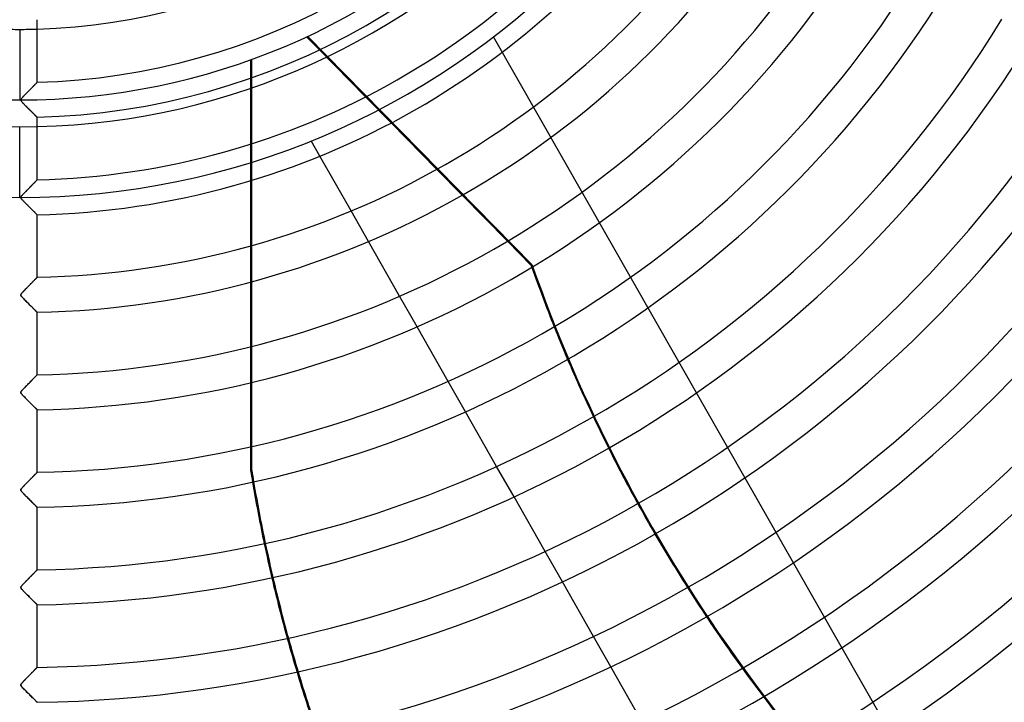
# Model space of a CAD drawing. Header units: millimetres. Extents: x -635 to 635, y -635 to 635.
# Tile 29 of 52: x 0 to 281, y -367 to -172. Entities that reach past the tile are written whole.
import ezdxf

# ---------------------------------------------------------------- set-up
doc = ezdxf.new("R2010")
doc.units = ezdxf.units.MM
doc.layers.add('HIDDEN', color=7, linetype='Continuous')
doc.layers.add('THICK', color=7, linetype='Continuous')

msp = doc.modelspace()

# ---------------------------------------------------------------- linework, layer by layer
at = {"layer": 'HIDDEN'}
for p, q in [((0, -174.62), (0, -194.78)), ((81.91, -176.71), (85.62, -180.48)), ((82.21, -176.57), (146.31, -241.77)), ((135.34, -176.73), (135.34, -176.73)), ((270.86, -414.31), (135.34, -176.73)), ((65.96, -183.27), (65.96, -188.56)), ((66.27, -188.45), (66.27, -183.15)), ((3.67, -191.08), (3.52, -191.24)), ((3.82, -190.93), (3.67, -191.08)), ((3.96, -190.78), (3.82, -190.93)), ((4.1, -190.64), (3.96, -190.78)), ((4.23, -190.51), (4.1, -190.64)), ((4.36, -190.38), (4.23, -190.51)), ((4.47, -190.26), (4.36, -190.38)), ((4.58, -190.16), (4.47, -190.26)), ((4.67, -190.06), (4.58, -190.16)), ((4.75, -189.97), (4.67, -190.06)), ((4.83, -189.9), (4.75, -189.97)), ((4.89, -189.83), (4.83, -189.9)), ((4.94, -189.78), (4.89, -189.83)), ((4.97, -189.75), (4.94, -189.78)), ((4.99, -189.73), (4.97, -189.75)), ((5, -189.72), (4.99, -189.73)), ((0.8, -194.04), (0.69, -194.16)), ((0.93, -193.9), (0.8, -194.04)), ((1.07, -193.75), (0.93, -193.9)), ((1.23, -193.59), (1.07, -193.75)), ((1.4, -193.41), (1.23, -193.59)), ((1.58, -193.22), (1.4, -193.41)), ((1.76, -193.03), (1.58, -193.22)), ((1.95, -192.84), (1.76, -193.03)), ((2.13, -192.65), (1.95, -192.84)), ((2.32, -192.47), (2.13, -192.65)), ((2.5, -192.28), (2.32, -192.47)), ((2.68, -192.1), (2.5, -192.28)), ((2.85, -191.92), (2.68, -192.1)), ((3.02, -191.74), (2.85, -191.92)), ((3.19, -191.57), (3.02, -191.74)), ((3.36, -191.4), (3.19, -191.57)), ((3.52, -191.24), (3.36, -191.4)), ((98.8, -193.89), (106.12, -201.33)), ((0.35, -194.61), (0.32, -194.7)), ((0.32, -194.7), (0.32, -194.78)), ((0.32, -194.78), (0.33, -194.87)), ((0.33, -194.87), (0.37, -194.96)), ((0.41, -194.51), (0.35, -194.61)), ((0.37, -194.96), (0.43, -195.06)), ((0.49, -194.4), (0.41, -194.51)), ((0.43, -195.06), (0.51, -195.17)), ((0.58, -194.28), (0.49, -194.4)), ((0.51, -195.17), (0.6, -195.28)), ((0.69, -194.16), (0.58, -194.28)), ((0.6, -195.28), (0.71, -195.41)), ((0.71, -195.41), (0.84, -195.55)), ((0.84, -195.55), (0.99, -195.71)), ((0.99, -195.71), (1.15, -195.88)), ((1.15, -195.88), (1.32, -196.05)), ((1.32, -196.05), (1.5, -196.24)), ((1.5, -196.24), (1.69, -196.43)), ((1.69, -196.43), (1.87, -196.61)), ((1.87, -196.61), (2.06, -196.8)), ((2.06, -196.8), (2.24, -196.98)), ((2.24, -196.98), (2.42, -197.16)), ((2.42, -197.16), (2.6, -197.34)), ((2.6, -197.34), (2.77, -197.51)), ((2.77, -197.51), (2.94, -197.68)), ((2.94, -197.68), (3.11, -197.85)), ((3.11, -197.85), (3.28, -198.01)), ((3.28, -198.01), (3.44, -198.17)), ((3.44, -198.17), (3.6, -198.32)), ((3.6, -198.32), (3.74, -198.47)), ((3.74, -198.47), (3.89, -198.61)), ((3.89, -198.61), (4.02, -198.74)), ((4.02, -198.74), (4.14, -198.86)), ((4.14, -198.86), (4.26, -198.98)), ((4.26, -198.98), (4.37, -199.09)), ((4.37, -199.09), (4.48, -199.19)), ((4.48, -199.19), (4.57, -199.28)), ((4.57, -199.28), (4.66, -199.36)), ((4.66, -199.36), (4.73, -199.44)), ((4.73, -199.44), (4.8, -199.51)), ((4.8, -199.51), (4.86, -199.57)), ((4.86, -199.57), (4.91, -199.61)), ((4.91, -199.61), (4.95, -199.65)), ((4.95, -199.65), (4.98, -199.68)), ((0, -222.6), (0, -202.45)), ((4.98, -199.68), (4.99, -199.7)), ((4.99, -199.7), (5, -199.7)), ((65.96, -207.37), (65.96, -217.82)), ((66.27, -217.73), (66.27, -207.27)), ((83.22, -206.46), (83.22, -206.46)), ((85.72, -210.83), (83.22, -206.46)), ((119.14, -214.58), (126.39, -221.95)), ((3.38, -219.21), (3.21, -219.38)), ((3.55, -219.04), (3.38, -219.21)), ((3.7, -218.88), (3.55, -219.04)), ((3.86, -218.72), (3.7, -218.88)), ((4, -218.57), (3.86, -218.72)), ((4.15, -218.43), (4, -218.57)), ((4.28, -218.29), (4.15, -218.43)), ((4.4, -218.16), (4.28, -218.29)), ((4.52, -218.04), (4.4, -218.16)), ((4.63, -217.94), (4.52, -218.04)), ((4.72, -217.84), (4.63, -217.94)), ((4.8, -217.75), (4.72, -217.84)), ((4.87, -217.68), (4.8, -217.75)), ((4.93, -217.63), (4.87, -217.68)), ((4.97, -217.59), (4.93, -217.63)), ((4.99, -217.56), (4.97, -217.59)), ((5, -217.55), (4.99, -217.56)), ((0.68, -222), (0.54, -222.16)), ((0.84, -221.82), (0.68, -222)), ((1.02, -221.63), (0.84, -221.82)), ((1.2, -221.44), (1.02, -221.63)), ((1.39, -221.24), (1.2, -221.44)), ((1.58, -221.05), (1.39, -221.24)), ((1.76, -220.86), (1.58, -221.05)), ((1.95, -220.66), (1.76, -220.86)), ((2.14, -220.47), (1.95, -220.66)), ((2.32, -220.28), (2.14, -220.47)), ((2.51, -220.1), (2.32, -220.28)), ((2.69, -219.91), (2.51, -220.1)), ((2.87, -219.73), (2.69, -219.91)), ((3.04, -219.55), (2.87, -219.73)), ((3.21, -219.38), (3.04, -219.55)), ((0.33, -222.51), (0.32, -222.6)), ((0.32, -222.6), (0.33, -222.69)), ((0.37, -222.42), (0.33, -222.51)), ((0.33, -222.69), (0.36, -222.78)), ((0.36, -222.78), (0.42, -222.88)), ((0.43, -222.3), (0.37, -222.42)), ((0.42, -222.88), (0.51, -223)), ((0.54, -222.16), (0.43, -222.3)), ((0.51, -223), (0.63, -223.14)), ((0.63, -223.14), (0.77, -223.3)), ((0.77, -223.3), (0.92, -223.47)), ((0.92, -223.47), (1.1, -223.65)), ((1.1, -223.65), (1.29, -223.85)), ((1.29, -223.85), (1.5, -224.07)), ((1.5, -224.07), (1.73, -224.3)), ((1.73, -224.3), (1.97, -224.54)), ((1.97, -224.54), (2.23, -224.79)), ((2.23, -224.79), (2.49, -225.05)), ((2.49, -225.05), (2.74, -225.31)), ((2.74, -225.31), (2.98, -225.55)), ((2.98, -225.55), (3.22, -225.78)), ((3.22, -225.78), (3.44, -226)), ((3.44, -226), (3.64, -226.2)), ((3.64, -226.2), (3.84, -226.39)), ((3.84, -226.39), (4.02, -226.57)), ((4.02, -226.57), (4.19, -226.74)), ((4.19, -226.74), (4.35, -226.9)), ((4.35, -226.9), (4.49, -227.04)), ((4.49, -227.04), (4.62, -227.16)), ((4.62, -227.16), (4.73, -227.27)), ((4.73, -227.27), (4.83, -227.37)), ((4.83, -227.37), (4.9, -227.44)), ((4.9, -227.44), (4.96, -227.49)), ((4.96, -227.49), (4.99, -227.52)), ((4.99, -227.52), (5, -227.54)), ((99.61, -235.19), (94.63, -226.46)), ((139.31, -235.09), (146.12, -242.01)), ((65.96, -236.41), (65.96, -246.75)), ((66.27, -246.67), (66.27, -236.32)), ((146.12, -242.01), (146.31, -241.77)), ((3.03, -247.39), (2.88, -247.55)), ((3.19, -247.23), (3.03, -247.39)), ((3.34, -247.08), (3.19, -247.23)), ((3.48, -246.93), (3.34, -247.08)), ((3.62, -246.79), (3.48, -246.93)), ((3.76, -246.65), (3.62, -246.79)), ((3.89, -246.52), (3.76, -246.65)), ((4.02, -246.39), (3.89, -246.52)), ((4.14, -246.26), (4.02, -246.39)), ((4.26, -246.14), (4.14, -246.26)), ((4.37, -246.03), (4.26, -246.14)), ((4.47, -245.93), (4.37, -246.03)), ((4.57, -245.83), (4.47, -245.93)), ((4.65, -245.74), (4.57, -245.83)), ((4.73, -245.66), (4.65, -245.74)), ((4.8, -245.59), (4.73, -245.66)), ((4.86, -245.53), (4.8, -245.59)), ((4.91, -245.48), (4.86, -245.53)), ((4.95, -245.44), (4.91, -245.48)), ((4.98, -245.41), (4.95, -245.44)), ((4.99, -245.39), (4.98, -245.41)), ((5, -245.38), (4.99, -245.39)), ((0.36, -250.25), (0.32, -250.36)), ((0.43, -250.13), (0.36, -250.25)), ((0.53, -250), (0.43, -250.13)), ((0.64, -249.87), (0.53, -250)), ((0.74, -249.75), (0.64, -249.87)), ((0.85, -249.64), (0.74, -249.75)), ((0.97, -249.51), (0.85, -249.64)), ((1.1, -249.37), (0.97, -249.51)), ((1.24, -249.22), (1.1, -249.37)), ((1.4, -249.06), (1.24, -249.22)), ((1.56, -248.89), (1.4, -249.06)), ((1.73, -248.72), (1.56, -248.89)), ((1.9, -248.55), (1.73, -248.72)), ((2.07, -248.37), (1.9, -248.55)), ((2.23, -248.2), (2.07, -248.37)), ((2.4, -248.04), (2.23, -248.2)), ((2.56, -247.87), (2.4, -248.04)), ((2.72, -247.71), (2.56, -247.87)), ((2.88, -247.55), (2.72, -247.71)), ((0.32, -250.36), (0.32, -250.46)), ((0.32, -250.46), (0.35, -250.56)), ((0.35, -250.56), (0.41, -250.68)), ((0.41, -250.68), (0.5, -250.81)), ((0.5, -250.81), (0.61, -250.95)), ((0.61, -250.95), (0.75, -251.1)), ((0.75, -251.1), (0.92, -251.28)), ((0.92, -251.28), (1.1, -251.48)), ((1.1, -251.48), (1.31, -251.69)), ((1.31, -251.69), (1.53, -251.92)), ((1.53, -251.92), (1.75, -252.14)), ((1.75, -252.14), (1.97, -252.36)), ((1.97, -252.36), (2.19, -252.58)), ((2.19, -252.58), (2.41, -252.8)), ((2.41, -252.8), (2.62, -253.01)), ((2.62, -253.01), (2.83, -253.22)), ((113.49, -259.51), (108.51, -250.79)), ((2.83, -253.22), (3.04, -253.43)), ((3.04, -253.43), (3.24, -253.63)), ((3.24, -253.63), (3.43, -253.82)), ((3.43, -253.82), (3.62, -254)), ((3.62, -254), (3.79, -254.18)), ((3.79, -254.18), (3.96, -254.34)), ((3.96, -254.34), (4.11, -254.49)), ((4.11, -254.49), (4.26, -254.63)), ((4.26, -254.63), (4.39, -254.77)), ((4.39, -254.77), (4.51, -254.88)), ((4.51, -254.88), (4.62, -254.99)), ((4.62, -254.99), (4.71, -255.09)), ((4.71, -255.09), (4.8, -255.17)), ((4.8, -255.17), (4.87, -255.24)), ((4.87, -255.24), (4.93, -255.29)), ((4.93, -255.29), (4.97, -255.33)), ((4.97, -255.33), (4.99, -255.36)), ((4.99, -255.36), (5, -255.37)), ((65.96, -265.18), (65.96, -275.45)), ((66.27, -275.38), (66.27, -265.1)), ((2.69, -275.57), (2.49, -275.77)), ((2.88, -275.38), (2.69, -275.57)), ((3.06, -275.19), (2.88, -275.38)), ((3.24, -275), (3.06, -275.19)), ((3.42, -274.82), (3.24, -275)), ((3.59, -274.65), (3.42, -274.82)), ((3.76, -274.48), (3.59, -274.65)), ((3.92, -274.31), (3.76, -274.48)), ((4.07, -274.16), (3.92, -274.31)), ((4.22, -274.01), (4.07, -274.16)), ((4.35, -273.87), (4.22, -274.01)), ((4.48, -273.74), (4.35, -273.87)), ((4.59, -273.63), (4.48, -273.74)), ((4.7, -273.52), (4.59, -273.63)), ((4.79, -273.43), (4.7, -273.52)), ((4.86, -273.36), (4.79, -273.43)), ((4.92, -273.29), (4.86, -273.36)), ((4.96, -273.25), (4.92, -273.29)), ((4.99, -273.22), (4.96, -273.25)), ((5, -273.21), (4.99, -273.22)), ((127.34, -283.81), (122.37, -275.09)), ((0.36, -278.07), (0.32, -278.18)), ((0.32, -278.18), (0.32, -278.28)), ((0.32, -278.28), (0.34, -278.38)), ((0.34, -278.38), (0.39, -278.48)), ((0.44, -277.95), (0.36, -278.07)), ((0.56, -277.79), (0.44, -277.95)), ((0.71, -277.61), (0.56, -277.79)), ((0.9, -277.41), (0.71, -277.61)), ((1.09, -277.2), (0.9, -277.41)), ((1.29, -276.99), (1.09, -277.2)), ((1.49, -276.79), (1.29, -276.99)), ((1.7, -276.58), (1.49, -276.79)), ((1.9, -276.37), (1.7, -276.58)), ((2.1, -276.17), (1.9, -276.37)), ((2.3, -275.97), (2.1, -276.17)), ((2.49, -275.77), (2.3, -275.97)), ((0.39, -278.48), (0.47, -278.6)), ((0.47, -278.6), (0.57, -278.72)), ((0.57, -278.72), (0.69, -278.86)), ((0.69, -278.86), (0.82, -279.01)), ((0.82, -279.01), (0.98, -279.17)), ((0.98, -279.17), (1.15, -279.35)), ((1.15, -279.35), (1.33, -279.54)), ((1.33, -279.54), (1.53, -279.74)), ((1.53, -279.74), (1.74, -279.95)), ((1.74, -279.95), (1.95, -280.17)), ((1.95, -280.17), (2.18, -280.4)), ((2.18, -280.4), (2.41, -280.63)), ((2.41, -280.63), (2.64, -280.86)), ((2.64, -280.86), (2.87, -281.08)), ((2.87, -281.08), (3.08, -281.3)), ((3.08, -281.3), (3.29, -281.5)), ((3.29, -281.5), (3.48, -281.7)), ((3.48, -281.7), (3.67, -281.88)), ((3.67, -281.88), (3.84, -282.06)), ((3.84, -282.06), (4.01, -282.22)), ((4.01, -282.22), (4.17, -282.37)), ((4.17, -282.37), (4.31, -282.52)), ((4.31, -282.52), (4.45, -282.65)), ((4.45, -282.65), (4.57, -282.77)), ((4.57, -282.77), (4.68, -282.88)), ((4.68, -282.88), (4.77, -282.97)), ((4.77, -282.97), (4.85, -283.05)), ((4.85, -283.05), (4.92, -283.11)), ((4.92, -283.11), (4.96, -283.16)), ((4.96, -283.16), (4.99, -283.19)), ((4.99, -283.19), (5, -283.2)), ((65.96, -293.77), (65.96, -300.51)), ((66.27, -300.51), (66.27, -293.7)), ((65.96, -300.51), (66.27, -300.51)), ((141.19, -308.08), (136.22, -299.37)), ((2.55, -303.53), (2.38, -303.71)), ((2.72, -303.36), (2.55, -303.53)), ((2.89, -303.18), (2.72, -303.36)), ((3.06, -303.01), (2.89, -303.18)), ((3.23, -302.85), (3.06, -303.01)), ((3.39, -302.69), (3.23, -302.85)), ((3.54, -302.53), (3.39, -302.69)), ((3.69, -302.37), (3.54, -302.53)), ((3.84, -302.22), (3.69, -302.37)), ((3.98, -302.08), (3.84, -302.22)), ((4.11, -301.94), (3.98, -302.08)), ((4.24, -301.81), (4.11, -301.94)), ((4.36, -301.69), (4.24, -301.81)), ((4.48, -301.58), (4.36, -301.69)), ((4.58, -301.47), (4.48, -301.58)), ((4.67, -301.38), (4.58, -301.47)), ((4.76, -301.29), (4.67, -301.38)), ((4.83, -301.22), (4.76, -301.29)), ((4.89, -301.16), (4.83, -301.22)), ((4.94, -301.11), (4.89, -301.16)), ((4.97, -301.07), (4.94, -301.11)), ((4.99, -301.05), (4.97, -301.07)), ((5, -301.04), (4.99, -301.05)), ((0.33, -306), (0.32, -306.08)), ((0.32, -306.08), (0.33, -306.16)), ((0.36, -305.91), (0.33, -306)), ((0.33, -306.16), (0.36, -306.24)), ((0.41, -305.81), (0.36, -305.91)), ((0.36, -306.24), (0.41, -306.34)), ((0.5, -305.69), (0.41, -305.81)), ((0.41, -306.34), (0.49, -306.45)), ((0.49, -306.45), (0.59, -306.57)), ((0.62, -305.54), (0.5, -305.69)), ((0.76, -305.38), (0.62, -305.54)), ((0.93, -305.2), (0.76, -305.38)), ((1.11, -305.01), (0.93, -305.2)), ((1.29, -304.82), (1.11, -305.01)), ((1.47, -304.63), (1.29, -304.82)), ((1.66, -304.45), (1.47, -304.63)), ((1.84, -304.26), (1.66, -304.45)), ((2.02, -304.08), (1.84, -304.26)), ((2.2, -303.89), (2.02, -304.08)), ((2.38, -303.71), (2.2, -303.89)), ((0.59, -306.57), (0.7, -306.69)), ((0.7, -306.69), (0.82, -306.83)), ((0.82, -306.83), (0.95, -306.97)), ((0.95, -306.97), (1.11, -307.14)), ((1.11, -307.14), (1.29, -307.32)), ((1.29, -307.32), (1.48, -307.52)), ((1.48, -307.52), (1.68, -307.73)), ((1.68, -307.73), (1.9, -307.94)), ((1.9, -307.94), (2.13, -308.17)), ((2.13, -308.17), (2.36, -308.41)), ((2.36, -308.41), (2.6, -308.65)), ((2.6, -308.65), (2.84, -308.89)), ((2.84, -308.89), (3.08, -309.12)), ((3.08, -309.12), (3.3, -309.34)), ((3.3, -309.34), (3.51, -309.55)), ((3.51, -309.55), (3.71, -309.75)), ((3.71, -309.75), (3.89, -309.93)), ((3.89, -309.93), (4.07, -310.1)), ((4.07, -310.1), (4.23, -310.26)), ((4.23, -310.26), (4.38, -310.41)), ((4.38, -310.41), (4.51, -310.55)), ((4.51, -310.55), (4.64, -310.67)), ((4.64, -310.67), (4.74, -310.77)), ((4.74, -310.77), (4.83, -310.86)), ((4.83, -310.86), (4.91, -310.93)), ((4.91, -310.93), (4.96, -310.98)), ((4.96, -310.98), (4.99, -311.01)), ((4.99, -311.01), (5, -311.02)), ((155.02, -332.34), (150.06, -323.64)), ((4.9, -328.97), (4.85, -329.02)), ((4.95, -328.93), (4.9, -328.97)), ((4.98, -328.9), (4.95, -328.93)), ((4.99, -328.88), (4.98, -328.9)), ((5, -328.87), (4.99, -328.88)), ((2.19, -331.72), (2.03, -331.89)), ((2.36, -331.56), (2.19, -331.72)), ((2.52, -331.39), (2.36, -331.56)), ((2.68, -331.23), (2.52, -331.39)), ((2.83, -331.07), (2.68, -331.23)), ((2.99, -330.91), (2.83, -331.07)), ((3.14, -330.76), (2.99, -330.91)), ((3.29, -330.61), (3.14, -330.76)), ((3.44, -330.46), (3.29, -330.61)), ((3.58, -330.32), (3.44, -330.46)), ((3.72, -330.18), (3.58, -330.32)), ((3.85, -330.04), (3.72, -330.18)), ((3.98, -329.91), (3.85, -330.04)), ((4.11, -329.78), (3.98, -329.91)), ((4.22, -329.66), (4.11, -329.78)), ((4.34, -329.55), (4.22, -329.66)), ((4.44, -329.44), (4.34, -329.55)), ((4.54, -329.34), (4.44, -329.44)), ((4.63, -329.25), (4.54, -329.34)), ((4.71, -329.16), (4.63, -329.25)), ((4.79, -329.09), (4.71, -329.16)), ((4.85, -329.02), (4.79, -329.09)), ((0.33, -333.82), (0.32, -333.89)), ((0.32, -333.89), (0.32, -333.97)), ((0.32, -333.97), (0.35, -334.05)), ((0.36, -333.74), (0.33, -333.82)), ((0.35, -334.05), (0.39, -334.14)), ((0.41, -333.64), (0.36, -333.74)), ((0.39, -334.14), (0.46, -334.24)), ((0.49, -333.53), (0.41, -333.64)), ((0.46, -334.24), (0.55, -334.35)), ((0.59, -333.4), (0.49, -333.53)), ((0.55, -334.35), (0.66, -334.48)), ((0.72, -333.25), (0.59, -333.4)), ((0.66, -334.48), (0.78, -334.62)), ((0.87, -333.09), (0.72, -333.25)), ((0.78, -334.62), (0.92, -334.76)), ((1.03, -332.92), (0.87, -333.09)), ((1.2, -332.74), (1.03, -332.92)), ((1.36, -332.57), (1.2, -332.74)), ((1.53, -332.4), (1.36, -332.57)), ((1.7, -332.23), (1.53, -332.4)), ((1.86, -332.06), (1.7, -332.23)), ((2.03, -331.89), (1.86, -332.06)), ((0.92, -334.76), (1.07, -334.92)), ((1.07, -334.92), (1.23, -335.09)), ((1.23, -335.09), (1.41, -335.27)), ((1.41, -335.27), (1.6, -335.47)), ((1.6, -335.47), (1.81, -335.68)), ((1.81, -335.68), (2.02, -335.89)), ((2.02, -335.89), (2.24, -336.11)), ((2.24, -336.11), (2.47, -336.34)), ((2.47, -336.34), (2.7, -336.57)), ((2.7, -336.57), (2.93, -336.8)), ((2.93, -336.8), (3.16, -337.02)), ((3.16, -337.02), (3.37, -337.24)), ((3.37, -337.24), (3.58, -337.45)), ((3.58, -337.45), (3.77, -337.64)), ((3.77, -337.64), (3.95, -337.82)), ((3.95, -337.82), (4.12, -337.98)), ((4.12, -337.98), (4.28, -338.14)), ((4.28, -338.14), (4.42, -338.28)), ((4.42, -338.28), (4.55, -338.41)), ((4.55, -338.41), (4.66, -338.52)), ((4.66, -338.52), (4.76, -338.62)), ((4.76, -338.62), (4.85, -338.7)), ((4.85, -338.7), (4.91, -338.77)), ((4.91, -338.77), (4.96, -338.81)), ((4.96, -338.81), (4.99, -338.84)), ((4.99, -338.84), (5, -338.85)), ((168.85, -356.58), (163.89, -347.89)), ((4.59, -357.12), (4.49, -357.21)), ((4.67, -357.04), (4.59, -357.12)), ((4.74, -356.96), (4.67, -357.04)), ((4.81, -356.89), (4.74, -356.96)), ((4.87, -356.83), (4.81, -356.89)), ((4.91, -356.79), (4.87, -356.83)), ((4.95, -356.75), (4.91, -356.79)), ((4.98, -356.72), (4.95, -356.75)), ((4.99, -356.71), (4.98, -356.72)), ((5, -356.7), (4.99, -356.71)), ((1.85, -359.9), (1.69, -360.06)), ((2.02, -359.73), (1.85, -359.9)), ((2.18, -359.56), (2.02, -359.73)), ((2.34, -359.4), (2.18, -359.56)), ((2.5, -359.24), (2.34, -359.4)), ((2.66, -359.08), (2.5, -359.24)), ((2.81, -358.92), (2.66, -359.08)), ((2.96, -358.77), (2.81, -358.92)), ((3.11, -358.61), (2.96, -358.77)), ((3.26, -358.46), (3.11, -358.61)), ((3.4, -358.32), (3.26, -358.46)), ((3.54, -358.18), (3.4, -358.32)), ((3.68, -358.04), (3.54, -358.18)), ((3.81, -357.91), (3.68, -358.04)), ((3.94, -357.78), (3.81, -357.91)), ((4.06, -357.65), (3.94, -357.78)), ((4.18, -357.53), (4.06, -357.65)), ((4.29, -357.42), (4.18, -357.53)), ((4.4, -357.31), (4.29, -357.42)), ((4.49, -357.21), (4.4, -357.31)), ((0.34, -361.59), (0.32, -361.67)), ((0.32, -361.67), (0.32, -361.75)), ((0.32, -361.75), (0.34, -361.84)), ((0.39, -361.49), (0.34, -361.59)), ((0.34, -361.84), (0.38, -361.93)), ((0.38, -361.93), (0.45, -362.04)), ((0.47, -361.37), (0.39, -361.49)), ((0.45, -362.04), (0.55, -362.17)), ((0.58, -361.24), (0.47, -361.37)), ((0.55, -362.17), (0.67, -362.32)), ((0.71, -361.09), (0.58, -361.24)), ((0.67, -362.32), (0.82, -362.48)), ((0.86, -360.92), (0.71, -361.09)), ((0.82, -362.48), (0.99, -362.66)), ((1.03, -360.75), (0.86, -360.92)), ((0.99, -362.66), (1.18, -362.86)), ((1.19, -360.58), (1.03, -360.75)), ((1.36, -360.4), (1.19, -360.58)), ((1.52, -360.23), (1.36, -360.4)), ((1.69, -360.06), (1.52, -360.23)), ((1.18, -362.86), (1.39, -363.07)), ((1.39, -363.07), (1.62, -363.31)), ((1.62, -363.31), (1.87, -363.56)), ((1.87, -363.56), (2.13, -363.82)), ((2.13, -363.82), (2.4, -364.1)), ((2.4, -364.1), (2.67, -364.37)), ((2.67, -364.37), (2.93, -364.63)), ((2.93, -364.63), (3.18, -364.87)), ((3.18, -364.87), (3.41, -365.11)), ((3.41, -365.11), (3.63, -365.33)), ((3.63, -365.33), (3.84, -365.53)), ((3.84, -365.53), (4.04, -365.73)), ((4.04, -365.73), (4.22, -365.91)), ((4.22, -365.91), (4.39, -366.07)), ((4.39, -366.07), (4.54, -366.22)), ((4.54, -366.22), (4.67, -366.36)), ((4.67, -366.36), (4.79, -366.47)), ((4.79, -366.47), (4.88, -366.56)), ((4.88, -366.56), (4.94, -366.63)), ((4.94, -366.63), (4.99, -366.67)), ((4.99, -366.67), (5, -366.68))]:
    msp.add_line(p, q, dxfattribs=at)
for radius, start, end in [(202.45, 90, 270), (202.45, 270, 90), (556.5, 180, 0), (500, 180, 0), (194.78, 180, 270), (194.78, 270, 0), (552.5, 180, 0), (222.6, 180, 0), (174.62, 268.3592, 270), (174.62, 270, 271.6408), (494.99, 301.9381, 337.243), (495, 301.9385, 337.2434)]:
    msp.add_arc((0, 0), radius, start, end, dxfattribs=at)
for centre, major_axis, start_param, end_param in [((564.38, -100.47), (-348.07, 277.58), 1.004743, 1.570796), ((564.19, -100.71), (348.07, -277.58), -2.13685, -2.135606), ((564.19, -100.71), (348.07, -277.58), -2.094739, -2.072036), ((564.19, -100.71), (348.07, -277.58), -2.031631, -2.009112), ((499.87, -228.43), (0, -445.2), -1.408172, -1.400518), ((500.19, -228.43), (0, -445.2), -1.408172, -1.400669), ((564.19, -100.71), (348.07, -277.58), -1.96892, -1.946464), ((499.87, -228.43), (0, -445.2), -1.360401, -1.33797), ((500.19, -228.43), (0, -445.2), -1.36055, -1.33812), ((564.19, -100.71), (348.07, -277.58), -1.906303, -1.88382), ((499.87, -228.43), (0, -445.2), -1.297829, -1.275344), ((500.19, -228.43), (0, -445.2), -1.29798, -1.275497), ((564.19, -100.71), (348.07, -277.58), -1.843545, -1.820963)]:
    msp.add_ellipse(centre, major_axis=major_axis, ratio=0.987688, start_param=start_param, end_param=end_param, dxfattribs=at)
at = {"layer": 'THICK'}
for p, q in [((5, -189.72), (5, -171.87)), ((85.62, -180.48), (98.8, -193.89)), ((3.37, -191.39), (3.55, -191.2)), ((3.55, -191.2), (3.73, -191.03)), ((3.73, -191.03), (3.89, -190.86)), ((3.89, -190.86), (4.05, -190.7)), ((4.05, -190.7), (4.19, -190.55)), ((4.19, -190.55), (4.33, -190.4)), ((4.33, -190.4), (4.46, -190.27)), ((4.46, -190.27), (4.58, -190.15)), ((4.58, -190.15), (4.69, -190.04)), ((4.69, -190.04), (4.78, -189.95)), ((4.78, -189.95), (4.86, -189.87)), ((4.86, -189.87), (4.92, -189.8)), ((4.92, -189.8), (4.96, -189.76)), ((4.96, -189.76), (4.99, -189.73)), ((4.99, -189.73), (5, -189.72)), ((65.96, -188.56), (65.96, -207.37)), ((66.27, -207.27), (66.27, -188.45)), ((0.8, -194.04), (0.94, -193.88)), ((0.94, -193.88), (1.11, -193.71)), ((1.11, -193.71), (1.29, -193.52)), ((1.29, -193.52), (1.48, -193.32)), ((1.48, -193.32), (1.69, -193.1)), ((1.69, -193.1), (1.91, -192.88)), ((1.91, -192.88), (2.14, -192.65)), ((2.14, -192.65), (2.36, -192.42)), ((2.36, -192.42), (2.58, -192.2)), ((2.58, -192.2), (2.79, -191.99)), ((2.79, -191.99), (2.99, -191.78)), ((2.99, -191.78), (3.19, -191.58)), ((3.19, -191.58), (3.37, -191.39)), ((0.32, -194.73), (0.34, -194.66)), ((0.32, -194.8), (0.32, -194.73)), ((0.33, -194.87), (0.32, -194.8)), ((0.36, -194.94), (0.33, -194.87)), ((0.34, -194.66), (0.37, -194.58)), ((0.4, -195.02), (0.36, -194.94)), ((0.37, -194.58), (0.42, -194.5)), ((0.47, -195.12), (0.4, -195.02)), ((0.42, -194.5), (0.49, -194.41)), ((0.55, -195.22), (0.47, -195.12)), ((0.49, -194.41), (0.57, -194.3)), ((0.65, -195.34), (0.55, -195.22)), ((0.57, -194.3), (0.67, -194.18)), ((0.76, -195.46), (0.65, -195.34)), ((0.67, -194.18), (0.8, -194.04)), ((0.89, -195.6), (0.76, -195.46)), ((1.03, -195.75), (0.89, -195.6)), ((1.18, -195.91), (1.03, -195.75)), ((1.34, -196.08), (1.18, -195.91)), ((1.51, -196.24), (1.34, -196.08)), ((1.67, -196.41), (1.51, -196.24)), ((1.85, -196.59), (1.67, -196.41)), ((2.02, -196.76), (1.85, -196.59)), ((2.2, -196.94), (2.02, -196.76)), ((2.37, -197.11), (2.2, -196.94)), ((2.55, -197.29), (2.37, -197.11)), ((2.73, -197.47), (2.55, -197.29)), ((2.91, -197.65), (2.73, -197.47)), ((3.09, -197.82), (2.91, -197.65)), ((3.26, -197.99), (3.09, -197.82)), ((3.43, -198.16), (3.26, -197.99)), ((3.59, -198.32), (3.43, -198.16)), ((3.75, -198.48), (3.59, -198.32)), ((3.9, -198.63), (3.75, -198.48)), ((4.05, -198.77), (3.9, -198.63)), ((4.19, -198.91), (4.05, -198.77)), ((4.32, -199.03), (4.19, -198.91)), ((4.44, -199.15), (4.32, -199.03)), ((4.55, -199.26), (4.44, -199.15)), ((4.65, -199.36), (4.55, -199.26)), ((4.74, -199.45), (4.65, -199.36)), ((4.82, -199.52), (4.74, -199.45)), ((4.88, -199.59), (4.82, -199.52)), ((4.93, -199.64), (4.88, -199.59)), ((4.97, -199.67), (4.93, -199.64)), ((4.99, -199.7), (4.97, -199.67)), ((5, -199.7), (4.99, -199.7)), ((5, -217.55), (5, -199.7)), ((106.12, -201.33), (119.14, -214.58)), ((94.63, -226.46), (85.72, -210.83)), ((3.1, -219.5), (3.26, -219.33)), ((3.26, -219.33), (3.42, -219.17)), ((3.42, -219.17), (3.57, -219.02)), ((3.57, -219.02), (3.71, -218.87)), ((3.71, -218.87), (3.85, -218.73)), ((3.85, -218.73), (3.98, -218.6)), ((3.98, -218.6), (4.11, -218.47)), ((4.11, -218.47), (4.23, -218.34)), ((4.23, -218.34), (4.34, -218.23)), ((4.34, -218.23), (4.45, -218.12)), ((4.45, -218.12), (4.55, -218.02)), ((4.55, -218.02), (4.64, -217.92)), ((4.64, -217.92), (4.72, -217.84)), ((4.72, -217.84), (4.79, -217.76)), ((4.79, -217.76), (4.86, -217.7)), ((4.86, -217.7), (4.91, -217.65)), ((4.91, -217.65), (4.95, -217.61)), ((4.95, -217.61), (4.98, -217.58)), ((4.98, -217.58), (4.99, -217.56)), ((4.99, -217.56), (5, -217.55)), ((65.96, -217.82), (65.96, -236.41)), ((66.27, -236.32), (66.27, -217.73)), ((0.49, -222.23), (0.56, -222.14)), ((0.56, -222.14), (0.64, -222.04)), ((0.64, -222.04), (0.75, -221.92)), ((0.75, -221.92), (0.86, -221.8)), ((0.86, -221.8), (0.99, -221.66)), ((0.99, -221.66), (1.14, -221.5)), ((1.14, -221.5), (1.3, -221.34)), ((1.3, -221.34), (1.46, -221.17)), ((1.46, -221.17), (1.64, -220.99)), ((1.64, -220.99), (1.82, -220.8)), ((1.82, -220.8), (2.01, -220.6)), ((2.01, -220.6), (2.21, -220.41)), ((2.21, -220.41), (2.39, -220.21)), ((2.39, -220.21), (2.58, -220.03)), ((2.58, -220.03), (2.76, -219.84)), ((2.76, -219.84), (2.93, -219.67)), ((2.93, -219.67), (3.1, -219.5)), ((126.39, -221.95), (139.31, -235.09)), ((0.32, -222.58), (0.33, -222.52)), ((0.32, -222.65), (0.32, -222.58)), ((0.34, -222.71), (0.32, -222.65)), ((0.33, -222.52), (0.35, -222.46)), ((0.37, -222.78), (0.34, -222.71)), ((0.35, -222.46), (0.38, -222.39)), ((0.41, -222.86), (0.37, -222.78)), ((0.38, -222.39), (0.43, -222.31)), ((0.47, -222.95), (0.41, -222.86)), ((0.43, -222.31), (0.49, -222.23)), ((0.55, -223.05), (0.47, -222.95)), ((0.64, -223.16), (0.55, -223.05)), ((0.75, -223.28), (0.64, -223.16)), ((0.87, -223.41), (0.75, -223.28)), ((1, -223.55), (0.87, -223.41)), ((1.15, -223.7), (1, -223.55)), ((1.3, -223.85), (1.15, -223.7)), ((1.45, -224.01), (1.3, -223.85)), ((1.61, -224.18), (1.45, -224.01)), ((1.77, -224.34), (1.61, -224.18)), ((1.94, -224.51), (1.77, -224.34)), ((2.11, -224.67), (1.94, -224.51)), ((2.28, -224.84), (2.11, -224.67)), ((2.45, -225.01), (2.28, -224.84)), ((2.62, -225.18), (2.45, -225.01)), ((2.79, -225.35), (2.62, -225.18)), ((2.96, -225.52), (2.79, -225.35)), ((3.13, -225.69), (2.96, -225.52)), ((3.29, -225.85), (3.13, -225.69)), ((3.46, -226.01), (3.29, -225.85)), ((3.61, -226.17), (3.46, -226.01)), ((3.77, -226.32), (3.61, -226.17)), ((3.91, -226.47), (3.77, -226.32)), ((4.06, -226.61), (3.91, -226.47)), ((4.19, -226.74), (4.06, -226.61)), ((4.32, -226.86), (4.19, -226.74)), ((4.44, -226.98), (4.32, -226.86)), ((4.55, -227.09), (4.44, -226.98)), ((4.65, -227.19), (4.55, -227.09)), ((4.74, -227.28), (4.65, -227.19)), ((4.81, -227.35), (4.74, -227.28)), ((4.88, -227.42), (4.81, -227.35)), ((4.93, -227.47), (4.88, -227.42)), ((4.97, -227.51), (4.93, -227.47)), ((4.99, -227.53), (4.97, -227.51)), ((5, -227.54), (4.99, -227.53)), ((5, -245.38), (5, -227.54)), ((108.51, -250.79), (99.61, -235.19)), ((2.87, -247.56), (3.05, -247.38)), ((3.05, -247.38), (3.22, -247.2)), ((3.22, -247.2), (3.38, -247.04)), ((3.38, -247.04), (3.54, -246.87)), ((3.54, -246.87), (3.69, -246.72)), ((3.69, -246.72), (3.84, -246.57)), ((3.84, -246.57), (3.98, -246.43)), ((3.98, -246.43), (4.11, -246.29)), ((4.11, -246.29), (4.24, -246.16)), ((4.24, -246.16), (4.36, -246.04)), ((4.36, -246.04), (4.47, -245.92)), ((4.47, -245.92), (4.58, -245.82)), ((4.58, -245.82), (4.67, -245.72)), ((4.67, -245.72), (4.75, -245.64)), ((4.75, -245.64), (4.83, -245.56)), ((4.83, -245.56), (4.89, -245.5)), ((4.89, -245.5), (4.94, -245.45)), ((4.94, -245.45), (4.97, -245.41)), ((4.97, -245.41), (4.99, -245.39)), ((4.99, -245.39), (5, -245.38)), ((65.96, -246.75), (65.96, -265.18)), ((66.27, -265.1), (66.27, -246.67)), ((0.33, -250.33), (0.35, -250.26)), ((0.35, -250.26), (0.39, -250.19)), ((0.39, -250.19), (0.44, -250.12)), ((0.44, -250.12), (0.5, -250.03)), ((0.5, -250.03), (0.58, -249.94)), ((0.58, -249.94), (0.67, -249.83)), ((0.67, -249.83), (0.78, -249.71)), ((0.78, -249.71), (0.9, -249.58)), ((0.9, -249.58), (1.04, -249.43)), ((1.04, -249.43), (1.2, -249.27)), ((1.2, -249.27), (1.36, -249.1)), ((1.36, -249.1), (1.54, -248.92)), ((1.54, -248.92), (1.72, -248.72)), ((1.72, -248.72), (1.92, -248.53)), ((1.92, -248.53), (2.12, -248.32)), ((2.12, -248.32), (2.31, -248.12)), ((2.31, -248.12), (2.5, -247.93)), ((2.5, -247.93), (2.69, -247.74)), ((2.69, -247.74), (2.87, -247.56)), ((0.32, -250.39), (0.33, -250.33)), ((0.32, -250.45), (0.32, -250.39)), ((0.33, -250.51), (0.32, -250.45)), ((0.35, -250.57), (0.33, -250.51)), ((0.38, -250.64), (0.35, -250.57)), ((0.44, -250.73), (0.38, -250.64)), ((0.52, -250.84), (0.44, -250.73)), ((0.63, -250.97), (0.52, -250.84)), ((0.76, -251.12), (0.63, -250.97)), ((0.92, -251.28), (0.76, -251.12)), ((1.09, -251.46), (0.92, -251.28)), ((1.27, -251.65), (1.09, -251.46)), ((1.46, -251.85), (1.27, -251.65)), ((1.66, -252.05), (1.46, -251.85)), ((1.86, -252.25), (1.66, -252.05)), ((2.07, -252.46), (1.86, -252.25)), ((2.28, -252.67), (2.07, -252.46)), ((2.49, -252.88), (2.28, -252.67)), ((2.7, -253.09), (2.49, -252.88)), ((2.91, -253.3), (2.7, -253.09)), ((3.12, -253.51), (2.91, -253.3)), ((3.32, -253.71), (3.12, -253.51)), ((3.52, -253.91), (3.32, -253.71)), ((3.71, -254.1), (3.52, -253.91)), ((3.9, -254.28), (3.71, -254.1)), ((4.07, -254.45), (3.9, -254.28)), ((4.23, -254.61), (4.07, -254.45)), ((4.38, -254.76), (4.23, -254.61)), ((4.52, -254.89), (4.38, -254.76)), ((4.64, -255.01), (4.52, -254.89)), ((4.75, -255.12), (4.64, -255.01)), ((4.84, -255.2), (4.75, -255.12)), ((4.91, -255.27), (4.84, -255.2)), ((4.96, -255.33), (4.91, -255.27)), ((4.99, -255.36), (4.96, -255.33)), ((5, -255.37), (4.99, -255.36)), ((5, -273.21), (5, -255.37)), ((122.37, -275.09), (113.49, -259.51)), ((2.53, -275.73), (2.76, -275.5)), ((2.76, -275.5), (2.98, -275.27)), ((2.98, -275.27), (3.19, -275.06)), ((3.19, -275.06), (3.39, -274.85)), ((3.39, -274.85), (3.59, -274.65)), ((3.59, -274.65), (3.77, -274.47)), ((3.77, -274.47), (3.94, -274.29)), ((3.94, -274.29), (4.11, -274.12)), ((4.11, -274.12), (4.26, -273.97)), ((4.26, -273.97), (4.41, -273.82)), ((4.41, -273.82), (4.54, -273.69)), ((4.54, -273.69), (4.65, -273.57)), ((4.65, -273.57), (4.76, -273.46)), ((4.76, -273.46), (4.84, -273.38)), ((4.84, -273.38), (4.91, -273.31)), ((4.91, -273.31), (4.96, -273.26)), ((4.96, -273.26), (4.99, -273.22)), ((4.99, -273.22), (5, -273.21)), ((65.96, -275.45), (65.96, -293.77)), ((66.27, -293.7), (66.27, -275.38)), ((0.32, -278.25), (0.33, -278.17)), ((0.33, -278.33), (0.32, -278.25)), ((0.33, -278.17), (0.35, -278.09)), ((0.35, -278.41), (0.33, -278.33)), ((0.35, -278.09), (0.4, -278)), ((0.4, -278), (0.47, -277.9)), ((0.47, -277.9), (0.56, -277.79)), ((0.56, -277.79), (0.67, -277.66)), ((0.67, -277.66), (0.81, -277.5)), ((0.81, -277.5), (0.97, -277.33)), ((0.97, -277.33), (1.15, -277.14)), ((1.15, -277.14), (1.36, -276.93)), ((1.36, -276.93), (1.57, -276.7)), ((1.57, -276.7), (1.81, -276.46)), ((1.81, -276.46), (2.05, -276.22)), ((2.05, -276.22), (2.29, -275.97)), ((2.29, -275.97), (2.53, -275.73)), ((0.41, -278.51), (0.35, -278.41)), ((0.48, -278.61), (0.41, -278.51)), ((0.58, -278.74), (0.48, -278.61)), ((0.7, -278.87), (0.58, -278.74)), ((0.84, -279.03), (0.7, -278.87)), ((1, -279.2), (0.84, -279.03)), ((1.18, -279.38), (1, -279.2)), ((1.36, -279.57), (1.18, -279.38)), ((1.55, -279.76), (1.36, -279.57)), ((1.74, -279.96), (1.55, -279.76)), ((1.94, -280.16), (1.74, -279.96)), ((2.14, -280.36), (1.94, -280.16)), ((2.35, -280.57), (2.14, -280.36)), ((2.55, -280.77), (2.35, -280.57)), ((2.76, -280.98), (2.55, -280.77)), ((2.96, -281.18), (2.76, -280.98)), ((3.17, -281.38), (2.96, -281.18)), ((3.36, -281.58), (3.17, -281.38)), ((3.55, -281.77), (3.36, -281.58)), ((3.74, -281.95), (3.55, -281.77)), ((3.91, -282.13), (3.74, -281.95)), ((4.08, -282.29), (3.91, -282.13)), ((4.24, -282.45), (4.08, -282.29)), ((4.39, -282.59), (4.24, -282.45)), ((4.52, -282.72), (4.39, -282.59)), ((4.64, -282.84), (4.52, -282.72)), ((4.75, -282.95), (4.64, -282.84)), ((4.84, -283.03), (4.75, -282.95)), ((4.91, -283.1), (4.84, -283.03)), ((4.96, -283.15), (4.91, -283.1)), ((4.99, -283.19), (4.96, -283.15)), ((5, -283.2), (4.99, -283.19)), ((5, -301.04), (5, -283.2)), ((136.22, -299.37), (127.34, -283.81)), ((2.25, -303.84), (2.44, -303.64)), ((2.44, -303.64), (2.63, -303.46)), ((2.63, -303.46), (2.81, -303.27)), ((2.81, -303.27), (2.98, -303.1)), ((2.98, -303.1), (3.15, -302.92)), ((3.15, -302.92), (3.31, -302.76)), ((3.31, -302.76), (3.47, -302.6)), ((3.47, -302.6), (3.62, -302.44)), ((3.62, -302.44), (3.77, -302.29)), ((3.77, -302.29), (3.91, -302.15)), ((3.91, -302.15), (4.04, -302.02)), ((4.04, -302.02), (4.17, -301.89)), ((4.17, -301.89), (4.29, -301.77)), ((4.29, -301.77), (4.4, -301.65)), ((4.4, -301.65), (4.51, -301.54)), ((4.51, -301.54), (4.61, -301.44)), ((4.61, -301.44), (4.7, -301.35)), ((4.7, -301.35), (4.77, -301.27)), ((4.77, -301.27), (4.84, -301.21)), ((4.84, -301.21), (4.9, -301.15)), ((4.9, -301.15), (4.94, -301.1)), ((4.94, -301.1), (4.97, -301.07)), ((4.97, -301.07), (4.99, -301.05)), ((4.99, -301.05), (5, -301.04)), ((0.32, -306.06), (0.33, -305.98)), ((0.32, -306.14), (0.32, -306.06)), ((0.35, -306.22), (0.32, -306.14)), ((0.33, -305.98), (0.36, -305.9)), ((0.4, -306.32), (0.35, -306.22)), ((0.36, -305.9), (0.42, -305.8)), ((0.47, -306.42), (0.4, -306.32)), ((0.42, -305.8), (0.49, -305.7)), ((0.56, -306.54), (0.47, -306.42)), ((0.49, -305.7), (0.57, -305.6)), ((0.57, -305.6), (0.66, -305.49)), ((0.66, -305.49), (0.77, -305.38)), ((0.77, -305.38), (0.88, -305.25)), ((0.88, -305.25), (1.02, -305.1)), ((1.02, -305.1), (1.17, -304.95)), ((1.17, -304.95), (1.33, -304.78)), ((1.33, -304.78), (1.5, -304.61)), ((1.5, -304.61), (1.67, -304.43)), ((1.67, -304.43), (1.86, -304.23)), ((1.86, -304.23), (2.06, -304.04)), ((2.06, -304.04), (2.25, -303.84)), ((0.68, -306.67), (0.56, -306.54)), ((0.81, -306.82), (0.68, -306.67)), ((0.97, -306.99), (0.81, -306.82)), ((1.14, -307.17), (0.97, -306.99)), ((1.32, -307.35), (1.14, -307.17)), ((1.51, -307.54), (1.32, -307.35)), ((1.7, -307.74), (1.51, -307.54)), ((1.89, -307.93), (1.7, -307.74)), ((2.09, -308.13), (1.89, -307.93)), ((2.28, -308.33), (2.09, -308.13)), ((2.48, -308.53), (2.28, -308.33)), ((2.68, -308.73), (2.48, -308.53)), ((2.88, -308.93), (2.68, -308.73)), ((3.08, -309.12), (2.88, -308.93)), ((3.27, -309.31), (3.08, -309.12)), ((3.46, -309.5), (3.27, -309.31)), ((150.06, -323.64), (141.19, -308.08)), ((3.64, -309.68), (3.46, -309.5)), ((3.82, -309.85), (3.64, -309.68)), ((3.98, -310.02), (3.82, -309.85)), ((4.14, -310.18), (3.98, -310.02)), ((4.29, -310.32), (4.14, -310.18)), ((4.43, -310.46), (4.29, -310.32)), ((4.55, -310.59), (4.43, -310.46)), ((4.67, -310.7), (4.55, -310.59)), ((4.77, -310.79), (4.67, -310.7)), ((4.85, -310.88), (4.77, -310.79)), ((4.91, -310.94), (4.85, -310.88)), ((4.96, -310.99), (4.91, -310.94)), ((4.99, -311.02), (4.96, -310.99)), ((5, -311.02), (4.99, -311.02)), ((5, -328.87), (5, -311.02)), ((4.85, -329.03), (4.9, -328.97)), ((4.9, -328.97), (4.94, -328.93)), ((4.94, -328.93), (4.97, -328.9)), ((4.97, -328.9), (4.99, -328.88)), ((4.99, -328.88), (5, -328.87)), ((1.9, -332.02), (2.1, -331.82)), ((2.1, -331.82), (2.29, -331.62)), ((2.29, -331.62), (2.48, -331.43)), ((2.48, -331.43), (2.67, -331.24)), ((2.67, -331.24), (2.84, -331.06)), ((2.84, -331.06), (3.02, -330.89)), ((3.02, -330.89), (3.19, -330.71)), ((3.19, -330.71), (3.35, -330.55)), ((3.35, -330.55), (3.5, -330.39)), ((3.5, -330.39), (3.65, -330.24)), ((3.65, -330.24), (3.8, -330.09)), ((3.8, -330.09), (3.93, -329.96)), ((3.93, -329.96), (4.07, -329.82)), ((4.07, -329.82), (4.19, -329.69)), ((4.19, -329.69), (4.31, -329.57)), ((4.31, -329.57), (4.42, -329.46)), ((4.42, -329.46), (4.52, -329.36)), ((4.52, -329.36), (4.62, -329.26)), ((4.62, -329.26), (4.7, -329.17)), ((4.7, -329.17), (4.78, -329.09)), ((4.78, -329.09), (4.85, -329.03)), ((0.32, -333.86), (0.34, -333.78)), ((0.32, -333.94), (0.32, -333.86)), ((0.34, -334.03), (0.32, -333.94)), ((0.34, -333.78), (0.37, -333.7)), ((0.39, -334.12), (0.34, -334.03)), ((0.37, -333.7), (0.43, -333.6)), ((0.46, -334.23), (0.39, -334.12)), ((0.43, -333.6), (0.51, -333.5)), ((0.55, -334.35), (0.46, -334.23)), ((0.51, -333.5), (0.59, -333.4)), ((0.66, -334.48), (0.55, -334.35)), ((0.59, -333.4), (0.69, -333.29)), ((0.79, -334.63), (0.66, -334.48)), ((0.69, -333.29), (0.79, -333.17)), ((0.79, -333.17), (0.92, -333.04)), ((0.95, -334.79), (0.79, -334.63)), ((0.92, -333.04), (1.05, -332.89)), ((1.05, -332.89), (1.2, -332.74)), ((1.2, -332.74), (1.36, -332.57)), ((1.36, -332.57), (1.54, -332.39)), ((1.54, -332.39), (1.72, -332.21)), ((1.72, -332.21), (1.9, -332.02)), ((163.89, -347.89), (155.02, -332.34)), ((1.12, -334.97), (0.95, -334.79)), ((1.3, -335.16), (1.12, -334.97)), ((1.49, -335.35), (1.3, -335.16)), ((1.68, -335.54), (1.49, -335.35)), ((1.87, -335.74), (1.68, -335.54)), ((2.07, -335.94), (1.87, -335.74)), ((2.27, -336.14), (2.07, -335.94)), ((2.47, -336.34), (2.27, -336.14)), ((2.67, -336.54), (2.47, -336.34)), ((2.86, -336.73), (2.67, -336.54)), ((3.06, -336.93), (2.86, -336.73)), ((3.25, -337.12), (3.06, -336.93)), ((3.44, -337.31), (3.25, -337.12)), ((3.62, -337.49), (3.44, -337.31)), ((3.8, -337.67), (3.62, -337.49)), ((3.97, -337.83), (3.8, -337.67)), ((4.13, -337.99), (3.97, -337.83)), ((4.28, -338.14), (4.13, -337.99)), ((4.42, -338.28), (4.28, -338.14)), ((4.55, -338.4), (4.42, -338.28)), ((4.66, -338.52), (4.55, -338.4)), ((4.76, -338.62), (4.66, -338.52)), ((4.84, -338.7), (4.76, -338.62)), ((4.91, -338.77), (4.84, -338.7)), ((4.96, -338.81), (4.91, -338.77)), ((4.99, -338.84), (4.96, -338.81)), ((5, -338.85), (4.99, -338.84)), ((5, -356.7), (5, -338.85)), ((4.55, -357.16), (4.64, -357.07)), ((4.64, -357.07), (4.72, -356.98)), ((4.72, -356.98), (4.79, -356.91)), ((4.79, -356.91), (4.85, -356.85)), ((4.85, -356.85), (4.91, -356.8)), ((4.91, -356.8), (4.95, -356.75)), ((4.95, -356.75), (4.98, -356.72)), ((4.98, -356.72), (4.99, -356.71)), ((4.99, -356.71), (5, -356.7)), ((177.72, -372.13), (168.85, -356.58)), ((1.77, -359.98), (1.95, -359.8)), ((1.95, -359.8), (2.13, -359.62)), ((2.13, -359.62), (2.31, -359.43)), ((2.31, -359.43), (2.49, -359.25)), ((2.49, -359.25), (2.66, -359.08)), ((2.66, -359.08), (2.83, -358.9)), ((2.83, -358.9), (2.99, -358.74)), ((2.99, -358.74), (3.15, -358.58)), ((3.15, -358.58), (3.31, -358.42)), ((3.31, -358.42), (3.45, -358.27)), ((3.45, -358.27), (3.6, -358.12)), ((3.6, -358.12), (3.74, -357.98)), ((3.74, -357.98), (3.87, -357.85)), ((3.87, -357.85), (4, -357.72)), ((4, -357.72), (4.12, -357.59)), ((4.12, -357.59), (4.24, -357.47)), ((4.24, -357.47), (4.35, -357.36)), ((4.35, -357.36), (4.45, -357.26)), ((4.45, -357.26), (4.55, -357.16)), ((0.32, -361.65), (0.35, -361.58)), ((0.32, -361.72), (0.32, -361.65)), ((0.32, -361.79), (0.32, -361.72)), ((0.35, -361.87), (0.32, -361.79)), ((0.35, -361.58), (0.39, -361.5)), ((0.39, -361.95), (0.35, -361.87)), ((0.39, -361.5), (0.44, -361.41)), ((0.46, -362.06), (0.39, -361.95)), ((0.44, -361.41), (0.51, -361.32)), ((0.57, -362.2), (0.46, -362.06)), ((0.51, -361.32), (0.59, -361.22)), ((0.74, -362.39), (0.57, -362.2)), ((0.59, -361.22), (0.68, -361.12)), ((0.68, -361.12), (0.77, -361.02)), ((0.94, -362.61), (0.74, -362.39)), ((0.77, -361.02), (0.88, -360.9)), ((0.88, -360.9), (1.01, -360.77)), ((1.17, -362.84), (0.94, -362.61)), ((1.01, -360.77), (1.14, -360.63)), ((1.14, -360.63), (1.28, -360.48)), ((1.28, -360.48), (1.44, -360.32)), ((1.44, -360.32), (1.6, -360.15)), ((1.6, -360.15), (1.77, -359.98)), ((1.41, -363.1), (1.17, -362.84)), ((1.66, -363.35), (1.41, -363.1)), ((1.92, -363.61), (1.66, -363.35)), ((2.18, -363.88), (1.92, -363.61)), ((2.44, -364.14), (2.18, -363.88)), ((2.7, -364.4), (2.44, -364.14)), ((2.96, -364.65), (2.7, -364.4)), ((3.21, -364.91), (2.96, -364.65)), ((3.45, -365.15), (3.21, -364.91)), ((3.69, -365.38), (3.45, -365.15)), ((3.91, -365.6), (3.69, -365.38)), ((4.12, -365.81), (3.91, -365.6)), ((4.31, -365.99), (4.12, -365.81)), ((4.48, -366.17), (4.31, -365.99)), ((4.63, -366.32), (4.48, -366.17)), ((4.76, -366.44), (4.63, -366.32)), ((4.86, -366.55), (4.76, -366.44)), ((4.94, -366.62), (4.86, -366.55)), ((4.98, -366.67), (4.94, -366.62)), ((5, -366.68), (4.98, -366.67))]:
    msp.add_line(p, q, dxfattribs=at)
for radius, start, end in [(606.5, 180.00002, 0), (551.5, 180, 0), (174.62, 271.6408, 327.7592), (189.78, 271.5096, 327.8904), (199.76, 271.4342, 327.9658), (217.61, 271.3166, 328.0834), (227.59, 271.2589, 328.1411), (245.44, 271.1673, 328.2327), (255.41, 271.1217, 328.2783), (273.26, 271.0484, 328.3516), (283.24, 271.0115, 328.3885), (301.08, 270.9515, 328.4485), (311.06, 270.921, 328.479), (328.91, 270.871, 328.529), (338.89, 270.8454, 328.5546), (356.74, 270.8031, 328.5969), (366.71, 270.7812, 328.6188), (384.56, 270.745, 328.655), (394.54, 270.7261, 328.6739), (412.38, 270.6947, 328.7053), (422.37, 270.6783, 328.7217), (440.21, 270.6508, 328.7492), (450.19, 270.6363, 328.7637), (468.04, 270.6121, 328.7879), (478.01, 270.5993, 328.8007), (495.86, 270.5777, 328.8223), (505.84, 270.5663, 328.8337), (523.68, 270.5471, 328.8529), (533.66, 270.5368, 328.8632)]:
    msp.add_arc((0, 0), radius, start, end, dxfattribs=at)
for centre, major_axis, start_param, end_param in [((564.19, -100.71), (348.07, -277.58), -2.135606, -2.094739), ((564.19, -100.71), (348.07, -277.58), -2.072036, -2.031631), ((564.19, -100.71), (348.07, -277.58), -2.009112, -1.96892), ((499.87, -228.43), (0, -445.2), -1.400518, -1.360401), ((500.19, -228.43), (0, -445.2), -1.400669, -1.36055), ((564.19, -100.71), (348.07, -277.58), -1.946464, -1.906303), ((499.87, -228.43), (0, -445.2), -1.33797, -1.297829), ((500.19, -228.43), (0, -445.2), -1.33812, -1.29798), ((564.19, -100.71), (348.07, -277.58), -1.88382, -1.843545), ((499.87, -228.43), (0, -445.2), -1.275344, -1.23504), ((500.19, -228.43), (0, -445.2), -1.275497, -1.235197), ((564.19, -100.71), (348.07, -277.58), -1.820963, -1.780452)]:
    msp.add_ellipse(centre, major_axis=major_axis, ratio=0.987688, start_param=start_param, end_param=end_param, dxfattribs=at)

doc.saveas('drawing.dxf')
